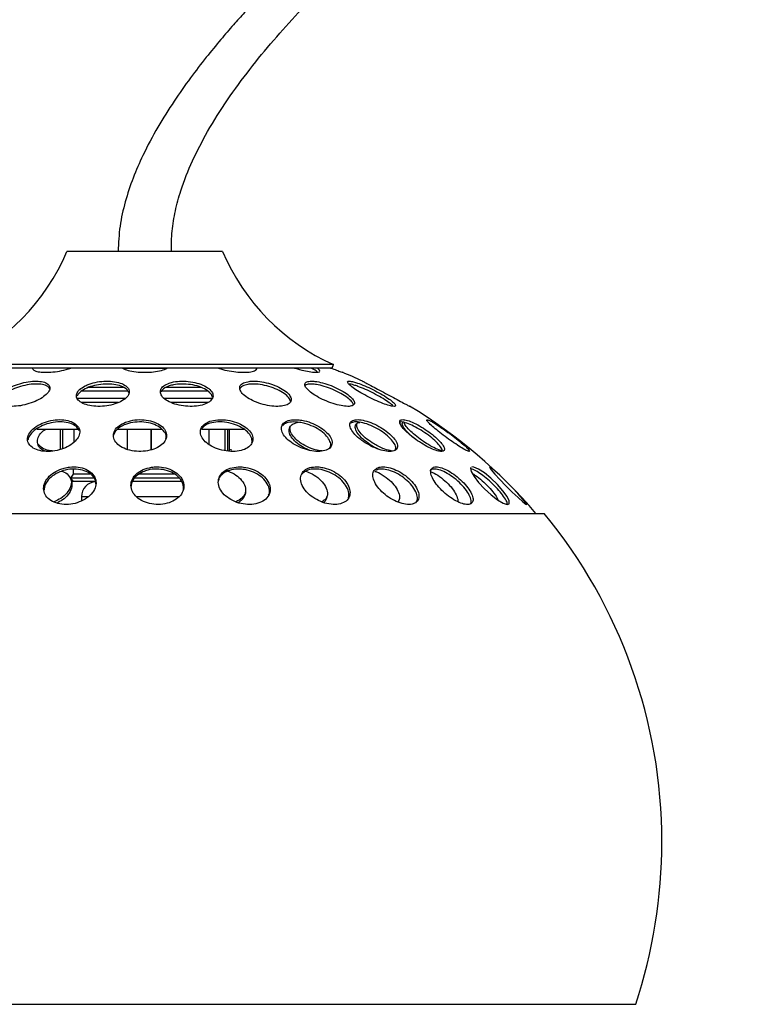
# Model space of a CAD drawing. Header units: millimetres. Extents: x 56.9 to 105.9, y 80 to 171.9.
# Tile 10 of 14: x 60 to 63.9, y 161.5 to 166.7. Entities that reach past the tile are written whole.
import ezdxf

# ---------------------------------------------------------------- set-up
doc = ezdxf.new("R2010")
doc.units = ezdxf.units.MM

msp = doc.modelspace()

# ---------------------------------------------------------------- linework, layer by layer
at = {"color": 7, "linetype": 'Continuous', "lineweight": 25}
for p, q in [((60.37717, 165.50117), (60.29853, 165.50117)), ((61.12236, 165.50117), (60.37717, 165.50117)), ((61.71044, 164.90117), (59.90136, 164.90117)), ((61.70227, 164.88291), (59.90797, 164.88291)), ((60.82489, 164.88117), (60.596, 164.88117)), ((61.70227, 164.88291), (61.71044, 164.90117)), ((60.5026, 164.76117), (60.37572, 164.76117)), ((60.49575, 164.77994), (60.41141, 164.77994)), ((60.59741, 164.77994), (60.49575, 164.77994)), ((60.62076, 164.76117), (60.5026, 164.76117)), ((61.04411, 164.76117), (60.80055, 164.76117)), ((61.00948, 164.77994), (60.82407, 164.77994)), ((60.5026, 164.72117), (60.35064, 164.72117)), ((60.60636, 164.72117), (60.5026, 164.72117)), ((61.0704, 164.72117), (60.81474, 164.72117)), ((60.49575, 164.69994), (60.37476, 164.69994)), ((60.5701, 164.69994), (60.49575, 164.69994)), ((61.04848, 164.69994), (60.85206, 164.69994)), ((60.14044, 164.56226), (60.14044, 164.55868)), ((60.14044, 164.55868), (60.35768, 164.55868)), ((60.26314, 164.55868), (60.26314, 164.45171)), ((60.27641, 164.45636), (60.27641, 164.55868)), ((60.33406, 164.55868), (60.33406, 164.48939)), ((60.56606, 164.55868), (60.80038, 164.55868)), ((60.61685, 164.55868), (60.61685, 164.45228)), ((60.74408, 164.55868), (60.74408, 164.44946)), ((60.74498, 164.44963), (60.74498, 164.55868)), ((61.01088, 164.55868), (61.23986, 164.55868)), ((61.05052, 164.55868), (61.05052, 164.47887)), ((61.13587, 164.44574), (61.13587, 164.55868)), ((61.14913, 164.55868), (61.14913, 164.44382)), ((61.15774, 164.55868), (61.15774, 164.44257)), ((61.17081, 164.44771), (61.15774, 164.4522)), ((60.33044, 164.3465), (60.33044, 164.32117)), ((60.33044, 164.32117), (60.31791, 164.29994)), ((60.31791, 164.29994), (60.33044, 164.28117)), ((60.43859, 164.29994), (60.31791, 164.29994)), ((60.42021, 164.32117), (60.33044, 164.32117)), ((60.89553, 164.29994), (60.65686, 164.29994)), ((60.86884, 164.32117), (60.68104, 164.32117)), ((60.44796, 164.28117), (60.33044, 164.28117)), ((60.9055, 164.28117), (60.64255, 164.28117)), ((60.37544, 164.20117), (60.37544, 164.17858)), ((58.59437, 164.1127), (62.82652, 164.1127)), ((58.11044, 161.5127), (63.31044, 161.5127))]:
    msp.add_line(p, q, dxfattribs=at)
at = {"color": 1, "linetype": 'Continuous', "lineweight": 25}
for p, q in [((60.40935, 164.20117), (60.37544, 164.20117)), ((60.8907, 164.20117), (60.66616, 164.20117))]:
    msp.add_line(p, q, dxfattribs=at)
at = {"color": 7, "linetype": 'Continuous', "lineweight": 25, "flags": 128}
for points in [[(62.43894, 164.35544), (62.43552, 164.35232), (62.43922, 164.33458), (62.4542, 164.30837), (62.4788, 164.27664), (62.5102, 164.24305), (62.54478, 164.21144), (62.57861, 164.18538), (62.60792, 164.16773), (62.6295, 164.16043), (62.64094, 164.16428), (62.6409, 164.17892), (62.62932, 164.20276), (62.60746, 164.23313), (62.57781, 164.26654), (62.5438, 164.29916), (62.50932, 164.3273), (62.47822, 164.34783), (62.45393, 164.35851), (62.44352, 164.35963), (62.44352, 164.35963)], [(62.53722, 164.35813), (62.53621, 164.35714), (62.54526, 164.34416), (62.56442, 164.32164), (62.59156, 164.29209), (62.62357, 164.2589), (62.65679, 164.22588), (62.68742, 164.1968), (62.71204, 164.17487), (62.72797, 164.16251), (62.73344, 164.16107), (62.72781, 164.17073), (62.71164, 164.1905), (62.68669, 164.21818), (62.65581, 164.25062), (62.62255, 164.2841), (62.59072, 164.31478), (62.56388, 164.33924), (62.54501, 164.35479), (62.53826, 164.35917), (62.53826, 164.35917)]]:
    msp.add_lwpolyline(points, dxfattribs=at)
at = {"color": 7, "linetype": 'Continuous', "lineweight": 25}
for centre, radius, start, end in [((59.24126, 165.94923), 1.14829, 294.11626, 337.03291), ((62.17962, 165.94923), 1.14829, 202.96709, 245.88374), ((60.71044, 162.35138), 2.71889, 64.88847, 67.35375), ((60.71044, 162.35138), 2.71889, 40.37642, 58.96143), ((60.45544, 164.20117), 0.08, 93.92105, 180), ((60.71044, 162.37381), 2.73889, 0, 39.41171), ((60.71044, 162.37381), 2.73889, 341.67531, 0)]:
    msp.add_arc(centre, radius, start, end, dxfattribs=at)
for points, knots in [([(76.80083, 171.84649), (76.74498, 171.85224), (76.59963, 171.86719), (76.37199, 171.88614), (76.12556, 171.9039), (75.9015, 171.91709), (75.69974, 171.92673), (75.52018, 171.93349), (75.36274, 171.93803), (75.22734, 171.94089), (75.11849, 171.94247), (75.03365, 171.94329), (74.96946, 171.94366), (74.9164, 171.94381), (74.87462, 171.94383), (74.83982, 171.94378), (74.80609, 171.94367), (74.76496, 171.94346), (74.71321, 171.94308), (74.65087, 171.94243), (74.56693, 171.94126), (74.46244, 171.93929), (74.33953, 171.9362), (74.21139, 171.93214), (74.01409, 171.92455), (73.74138, 171.91078), (73.38721, 171.8866), (73.02519, 171.85503), (72.65767, 171.81605), (72.29254, 171.77054), (71.92468, 171.71775), (71.56142, 171.65884), (71.20443, 171.59442), (70.83091, 171.52032), (70.44189, 171.43562), (70.03846, 171.33943), (69.64562, 171.23782), (69.26755, 171.13261), (68.91028, 171.02648), (68.57606, 170.92131), (68.26435, 170.81809), (67.97253, 170.71692), (67.68066, 170.61146), (67.37693, 170.49709), (67.05008, 170.36849), (66.70859, 170.22801), (66.35476, 170.07572), (65.99568, 169.91395), (65.66357, 169.75744), (65.36282, 169.61005), (65.09151, 169.47255), (64.81712, 169.32881), (64.53263, 169.17457), (64.233, 169.00605), (63.97161, 168.85309), (63.75888, 168.72451), (63.60476, 168.62925), (63.46771, 168.5428), (63.34736, 168.46545), (63.24006, 168.39535), (63.1408, 168.32949), (63.04739, 168.26657), (62.95268, 168.20184), (62.85142, 168.13156), (62.73625, 168.05015), (62.61043, 167.9593), (62.47987, 167.86271), (62.35013, 167.76424), (62.18435, 167.63503), (61.98696, 167.47482), (61.76282, 167.28185), (61.55382, 167.08978), (61.40086, 166.93842), (61.29774, 166.83027), (61.23842, 166.76614), (61.17685, 166.69739), (61.10911, 166.61882), (61.03267, 166.52562), (60.94948, 166.41733), (60.86303, 166.29462), (60.77751, 166.15838), (60.70479, 166.02239), (60.64708, 165.89014), (60.60536, 165.7651), (60.57553, 165.63498), (60.57146, 165.5458), (60.56942, 165.50117)], [0, 0, 0, 0, 0.0093868, 0.0244281, 0.0382009, 0.0507148, 0.0619783, 0.0719986, 0.0807824, 0.0883353, 0.0946619, 0.0990002, 0.1025337, 0.1054041, 0.1078792, 0.1095257, 0.1112276, 0.1135222, 0.1164088, 0.1198867, 0.1239546, 0.1304554, 0.1373741, 0.1445245, 0.151906, 0.1704055, 0.1901977, 0.2112697, 0.2311538, 0.2519564, 0.2727275, 0.293193, 0.3133543, 0.3332122, 0.3566422, 0.3796373, 0.4021957, 0.4240682, 0.4447846, 0.464004, 0.4821172, 0.4991353, 0.5150784, 0.5333891, 0.5527074, 0.5729956, 0.5942096, 0.616079, 0.6376998, 0.6544392, 0.6709508, 0.6874742, 0.7050646, 0.7237725, 0.7435038, 0.7543455, 0.7641637, 0.7729146, 0.7806263, 0.7873468, 0.7936675, 0.7999022, 0.8055599, 0.8122059, 0.8198046, 0.828313, 0.8372143, 0.8459426, 0.8544927, 0.8709489, 0.8866554, 0.9017004, 0.9160883, 0.9207283, 0.9252865, 0.9298515, 0.9352411, 0.9415702, 0.9487168, 0.9565361, 0.9648629, 0.9735195, 0.9801234, 0.9867514, 0.9933699, 1, 1, 1, 1]), ([(60.85146, 165.50117), (60.85181, 165.53696), (60.85252, 165.60912), (60.87116, 165.71682), (60.90539, 165.84228), (60.96185, 165.98371), (61.04559, 166.14443), (61.14794, 166.30601), (61.26588, 166.46662), (61.39158, 166.6196), (61.52192, 166.76481), (61.65583, 166.90361), (61.81936, 167.06301), (62.0141, 167.24017), (62.23911, 167.43117), (62.4385, 167.59073), (62.6095, 167.72193), (62.75024, 167.82669), (62.88353, 167.92321), (63.00492, 168.00903), (63.1107, 168.08231), (63.19977, 168.14297), (63.28477, 168.20009), (63.37485, 168.2598), (63.47998, 168.32839), (63.59802, 168.40407), (63.73107, 168.48778), (63.8809, 168.58009), (64.04821, 168.68085), (64.23369, 168.78983), (64.4302, 168.90225), (64.63691, 169.01735), (64.84847, 169.13196), (65.06511, 169.24605), (65.28015, 169.35619), (65.49112, 169.46132), (65.69763, 169.56152), (65.93519, 169.67379), (66.20097, 169.79536), (66.49198, 169.92337), (66.76886, 170.04067), (67.03461, 170.14923), (67.29311, 170.25111), (67.54791, 170.34796), (67.79933, 170.44008), (68.06067, 170.53235), (68.33217, 170.62436), (68.61403, 170.71566), (68.89673, 170.80307), (69.18735, 170.88864), (69.49316, 170.97395), (69.81644, 171.05885), (70.19233, 171.15108), (70.61224, 171.24537), (71.06894, 171.33699), (71.52272, 171.41736), (71.95559, 171.48385), (72.37182, 171.53857), (72.77382, 171.5831), (73.10055, 171.61231), (73.35059, 171.63084), (73.52036, 171.64191), (73.69286, 171.65158), (73.86809, 171.65979), (74.04383, 171.66638), (74.20339, 171.67087), (74.33864, 171.67359), (74.44366, 171.67506), (74.52698, 171.6758), (74.58569, 171.6761), (74.62704, 171.67621), (74.65853, 171.67624), (74.69397, 171.67621), (74.73927, 171.67608), (74.80013, 171.67575), (74.87884, 171.67502), (74.97545, 171.67367), (75.09, 171.67143), (75.22255, 171.66795), (75.37316, 171.66285), (75.54189, 171.6557), (75.72882, 171.64598), (75.93401, 171.63312), (76.15754, 171.61657), (76.39946, 171.59538), (76.60628, 171.57511), (76.73232, 171.5603), (76.77169, 171.55567)], [0, 0, 0, 0, 0.0054072, 0.0108987, 0.0165246, 0.0252469, 0.0342882, 0.0446956, 0.0552625, 0.065834, 0.0762583, 0.0865436, 0.0968973, 0.1131757, 0.1292746, 0.1450036, 0.1549412, 0.1646134, 0.1738183, 0.1820094, 0.1890966, 0.1950337, 0.1997905, 0.2060082, 0.2128925, 0.220549, 0.2292173, 0.2389356, 0.2497334, 0.2616406, 0.274688, 0.2874006, 0.30105, 0.3148108, 0.3282758, 0.3414256, 0.354243, 0.3667121, 0.3854639, 0.4032813, 0.4201214, 0.436041, 0.4516184, 0.4669481, 0.4820181, 0.4968185, 0.5137686, 0.5304824, 0.5469534, 0.5638819, 0.5818314, 0.6008111, 0.6206305, 0.6476002, 0.6740094, 0.6999389, 0.7261374, 0.7487046, 0.7715908, 0.7952049, 0.8047473, 0.8144403, 0.8242847, 0.8342812, 0.8444306, 0.8543534, 0.8615752, 0.8675631, 0.8723132, 0.8758223, 0.8776005, 0.879382, 0.8812067, 0.8836585, 0.8871256, 0.8916099, 0.8971138, 0.9036403, 0.911193, 0.9197761, 0.9293945, 0.9400537, 0.9517598, 0.9645197, 0.9783413, 0.9932331, 1, 1, 1, 1]), ([(60.11656, 164.88331), (60.1164, 164.8814), (60.11583, 164.87476), (60.13122, 164.86662), (60.16053, 164.86047), (60.20124, 164.85976), (60.24717, 164.86451), (60.28912, 164.87257), (60.31114, 164.88001), (60.31972, 164.88291)], [0, 0, 0, 0, 0.0667331, 0.2323474, 0.3979203, 0.5634549, 0.7289712, 0.8944971, 1, 1, 1, 1]), ([(60.59333, 164.88291), (60.59718, 164.88058), (60.60873, 164.87361), (60.64166, 164.86554), (60.68626, 164.86008), (60.73446, 164.86007), (60.77908, 164.86551), (60.81206, 164.87358), (60.82366, 164.88056), (60.82756, 164.88291)], [0, 0, 0, 0, 0.0835383, 0.250048, 0.4165154, 0.5829462, 0.7493619, 0.915791, 1, 1, 1, 1]), ([(61.10103, 164.88291), (61.10495, 164.88143), (61.12153, 164.87519), (61.15818, 164.86722), (61.2047, 164.86071), (61.24784, 164.85965), (61.28134, 164.86403), (61.30211, 164.87218), (61.30393, 164.87999), (61.3047, 164.8833)], [0, 0, 0, 0, 0.05126436, 0.21671906, 0.38213289, 0.54750769, 0.71286247, 0.87822501, 1, 1, 1, 1]), ([(61.50382, 164.88291), (61.50525, 164.88244), (61.52154, 164.87709), (61.5532, 164.86936), (61.59239, 164.86169), (61.62177, 164.85942), (61.6375, 164.86257), (61.63921, 164.87044), (61.62807, 164.87883), (61.62264, 164.88291)], [0, 0, 0, 0, 0.0160048, 0.181455, 0.3468666, 0.512237, 0.677582, 0.8429283, 1, 1, 1, 1]), ([(61.62542, 164.86153), (61.62324, 164.8637), (61.61723, 164.86969), (61.60091, 164.87777), (61.59052, 164.88291)], [0, 0, 0, 0, 0.3628964, 1, 1, 1, 1]), ([(61.69465, 164.88305), (61.70574, 164.87908), (61.72902, 164.87074), (61.75009, 164.86319), (61.75997, 164.85965), (61.75758, 164.86051), (61.75731, 164.8606)], [0, 0, 0, 0, 0.2995714, 0.6293831, 0.9591107, 1, 1, 1, 1]), ([(59.93687, 164.72697), (59.93571, 164.71997), (59.93337, 164.70599), (59.94971, 164.69022), (59.97878, 164.68082), (60.01828, 164.67897), (60.06326, 164.68465), (60.10905, 164.69715), (60.15086, 164.71518), (60.18412, 164.7369), (60.20483, 164.75994), (60.21024, 164.78159), (60.19956, 164.79922), (60.17421, 164.81073), (60.13747, 164.81495), (60.09368, 164.8116), (60.04761, 164.80117), (60.00399, 164.78474), (59.96778, 164.76402), (59.94522, 164.74379), (59.93922, 164.7317), (59.93687, 164.72697)], [0, 0, 0, 0, 0.0541882, 0.1083975, 0.1620609, 0.2150067, 0.2675719, 0.3202522, 0.3734841, 0.4274674, 0.4820789, 0.5369155, 0.5914671, 0.6453531, 0.6984986, 0.7511538, 0.8037679, 0.8567965, 0.9105239, 0.9649468, 1, 1, 1, 1]), ([(60.39414, 164.78854), (60.38351, 164.78213), (60.36226, 164.76932), (60.34785, 164.74628), (60.34876, 164.72358), (60.36606, 164.70341), (60.39741, 164.68833), (60.43892, 164.68005), (60.48558, 164.67936), (60.53224, 164.68613), (60.57405, 164.69956), (60.60662, 164.71829), (60.62622, 164.74038), (60.63025, 164.76338), (60.61792, 164.78458), (60.59061, 164.8014), (60.55178, 164.81186), (60.50613, 164.81494), (60.45904, 164.81042), (60.42059, 164.80066), (60.4014, 164.79187), (60.39414, 164.78854)], [0, 0, 0, 0, 0.0544303, 0.1088445, 0.1636099, 0.2183898, 0.2726925, 0.3262395, 0.3791008, 0.4316517, 0.4843928, 0.5377345, 0.5918302, 0.6465081, 0.701335, 0.7558052, 0.8095763, 0.8626257, 0.9152446, 0.9678958, 1, 1, 1, 1]), ([(60.84005, 164.80329), (60.82928, 164.79862), (60.80773, 164.78929), (60.79239, 164.76884), (60.79206, 164.74628), (60.80803, 164.7235), (60.8384, 164.70336), (60.87957, 164.6883), (60.92645, 164.68004), (60.97356, 164.67937), (61.01581, 164.68616), (61.04888, 164.69961), (61.06924, 164.71834), (61.07443, 164.74044), (61.06345, 164.76344), (61.03725, 164.78464), (60.99896, 164.80143), (60.95324, 164.81189), (60.90575, 164.81487), (60.86688, 164.81119), (60.84739, 164.80545), (60.84005, 164.80329)], [0, 0, 0, 0, 0.0537711, 0.10752, 0.1618045, 0.2165711, 0.2713503, 0.3256511, 0.379196, 0.4320559, 0.4846067, 0.537349, 0.5906926, 0.6447902, 0.6994692, 0.7542958, 0.8087645, 0.8625336, 0.9155813, 0.9681995, 1, 1, 1, 1]), ([(61.26364, 164.81232), (61.25274, 164.8101), (61.23093, 164.80565), (61.21401, 164.79053), (61.21141, 164.77106), (61.22453, 164.74855), (61.25202, 164.72569), (61.29092, 164.70517), (61.33654, 164.68951), (61.38331, 164.68053), (61.42586, 164.67909), (61.45968, 164.68516), (61.48138, 164.698), (61.48864, 164.71629), (61.48038, 164.73816), (61.45713, 164.76119), (61.42134, 164.78268), (61.3772, 164.80004), (61.33031, 164.81109), (61.29116, 164.81468), (61.27119, 164.81297), (61.26364, 164.81232)], [0, 0, 0, 0, 0.0530348, 0.1060517, 0.1595387, 0.2137581, 0.2684951, 0.3232963, 0.3776619, 0.4312845, 0.4841992, 0.5367583, 0.5894598, 0.6427314, 0.6967561, 0.7513932, 0.8062282, 0.8607517, 0.9145968, 0.9677073, 1, 1, 1, 1]), ([(61.60003, 164.81355), (61.59029, 164.81334), (61.57081, 164.81291), (61.55735, 164.80306), (61.55772, 164.78755), (61.57294, 164.76729), (61.60141, 164.74456), (61.64025, 164.7219), (61.68492, 164.70206), (61.73, 164.68745), (61.77014, 164.67973), (61.8009, 164.67962), (61.81922, 164.68693), (61.82332, 164.70082), (61.81267, 164.71988), (61.7881, 164.74213), (61.75207, 164.76509), (61.70861, 164.78606), (61.66317, 164.80236), (61.62573, 164.81136), (61.60713, 164.81294), (61.60003, 164.81355)], [0, 0, 0, 0, 0.0526836, 0.1053584, 0.1583012, 0.211917, 0.2662491, 0.3210335, 0.3757923, 0.4300426, 0.4835298, 0.5363508, 0.5888978, 0.6416718, 0.6950687, 0.749218, 0.803924, 0.8587402, 0.9131651, 0.9668771, 1, 1, 1, 1]), ([(61.81638, 164.80994), (61.80806, 164.81172), (61.79143, 164.81526), (61.78249, 164.81124), (61.78698, 164.80065), (61.80541, 164.784), (61.83573, 164.76313), (61.87494, 164.7402), (61.91864, 164.71787), (61.96161, 164.69884), (61.99865, 164.68543), (62.02549, 164.67912), (62.0394, 164.68044), (62.0392, 164.68908), (62.025, 164.70407), (61.99814, 164.72389), (61.9613, 164.74647), (61.91841, 164.76929), (61.87475, 164.78948), (61.83959, 164.80323), (61.82284, 164.80807), (61.81638, 164.80994)], [0, 0, 0, 0, 0.0526186, 0.1052398, 0.1578622, 0.2109144, 0.264671, 0.3191166, 0.3739358, 0.4286314, 0.4827471, 0.5360902, 0.5888229, 0.6413744, 0.6942415, 0.7477796, 0.8020577, 0.8568232, 0.9116012, 0.9659073, 1, 1, 1, 1]), ([(61.86425, 164.81326), (61.86491, 164.81291), (61.86634, 164.81215), (61.88503, 164.8022), (61.91472, 164.7864), (61.9532, 164.7659), (61.99595, 164.7431), (62.03815, 164.72056), (62.07495, 164.70089), (62.10086, 164.68702), (62.1139, 164.68004), (62.11266, 164.6807), (62.11228, 164.68091)], [0, 0, 0, 0, 0.0903718, 0.1955976, 0.3015831, 0.4089377, 0.5177095, 0.6273352, 0.7368439, 0.8452856, 0.9521914, 1, 1, 1, 1]), ([(60.20606, 164.7728), (60.20565, 164.77468), (60.20383, 164.78292), (60.18507, 164.79249), (60.15224, 164.79925), (60.10986, 164.79809), (60.064, 164.78971), (60.01932, 164.77492), (59.98479, 164.75777), (59.96913, 164.74591), (59.96309, 164.74133)], [0, 0, 0, 0, 0.0432367, 0.1899951, 0.3346822, 0.4777376, 0.6202814, 0.7636146, 0.9087021, 1, 1, 1, 1]), ([(60.62557, 164.75159), (60.62389, 164.75655), (60.61976, 164.76878), (60.59536, 164.78418), (60.55822, 164.79564), (60.51306, 164.79967), (60.46581, 164.79615), (60.42123, 164.78554), (60.38427, 164.76897), (60.36122, 164.75073), (60.35481, 164.73858), (60.35233, 164.73386)], [0, 0, 0, 0, 0.0838607, 0.2064609, 0.3275343, 0.4469288, 0.5652286, 0.6834604, 0.8026553, 0.9234466, 1, 1, 1, 1]), ([(60.84022, 164.78834), (60.82911, 164.78376), (60.80725, 164.77475), (60.79891, 164.76116), (60.79481, 164.75448)], [0, 0, 0, 0, 0.5084058, 1, 1, 1, 1]), ([(61.06932, 164.72788), (61.06726, 164.73434), (61.06275, 164.74847), (61.03707, 164.76871), (60.99942, 164.7857), (60.95374, 164.7964), (60.90626, 164.79961), (60.86725, 164.79611), (60.84761, 164.79046), (60.84022, 164.78834)], [0, 0, 0, 0, 0.133167, 0.2913268, 0.4484817, 0.6036122, 0.7566246, 0.9083491, 1, 1, 1, 1]), ([(61.25694, 164.79644), (61.24624, 164.79399), (61.22526, 164.78918), (61.21729, 164.77834), (61.21338, 164.77302)], [0, 0, 0, 0, 0.5099516, 1, 1, 1, 1]), ([(61.48201, 164.70661), (61.47997, 164.71285), (61.47557, 164.72636), (61.45057, 164.74859), (61.41384, 164.7697), (61.36896, 164.78645), (61.32213, 164.79667), (61.28357, 164.79945), (61.26424, 164.79727), (61.25694, 164.79644)], [0, 0, 0, 0, 0.1342301, 0.2905438, 0.4472521, 0.6028954, 0.7565031, 0.9080344, 1, 1, 1, 1]), ([(61.59744, 164.7982), (61.58719, 164.79826), (61.56956, 164.79836), (61.56286, 164.79236), (61.56006, 164.78985)], [0, 0, 0, 0, 0.5810403, 1, 1, 1, 1]), ([(61.81516, 164.68896), (61.81323, 164.69378), (61.80886, 164.70464), (61.78515, 164.72583), (61.74988, 164.74875), (61.70653, 164.76994), (61.6611, 164.7865), (61.62345, 164.79577), (61.60462, 164.79753), (61.59744, 164.7982)], [0, 0, 0, 0, 0.1238609, 0.2793252, 0.4364487, 0.5939533, 0.7503737, 0.9047425, 1, 1, 1, 1]), ([(61.81729, 164.79307), (61.80726, 164.79588), (61.79591, 164.79905), (61.79165, 164.79809), (61.79116, 164.79798)], [0, 0, 0, 0, 0.8844543, 1, 1, 1, 1]), ([(62.02606, 164.68094), (62.02487, 164.68253), (62.02039, 164.68849), (61.9989, 164.70448), (61.96447, 164.72644), (61.9222, 164.74957), (61.87835, 164.77049), (61.84207, 164.78529), (61.8242, 164.7909), (61.81729, 164.79307)], [0, 0, 0, 0, 0.0597659, 0.2238898, 0.3903554, 0.5585614, 0.7271219, 0.8944749, 1, 1, 1, 1]), ([(60.13466, 164.57274), (60.12425, 164.56444), (60.10344, 164.54785), (60.08886, 164.51908), (60.08895, 164.49135), (60.10483, 164.4672), (60.13471, 164.44952), (60.17538, 164.44046), (60.22204, 164.44115), (60.26917, 164.45145), (60.31134, 164.47003), (60.34396, 164.49469), (60.36363, 164.5227), (60.36825, 164.55106), (60.35719, 164.57668), (60.33141, 164.59664), (60.29367, 164.60854), (60.24826, 164.61092), (60.20081, 164.60343), (60.16166, 164.58942), (60.14211, 164.57734), (60.13466, 164.57274)], [0, 0, 0, 0, 0.0531334, 0.1062564, 0.1596641, 0.2135776, 0.2679003, 0.3223544, 0.3766013, 0.4303966, 0.4836995, 0.5366846, 0.5896577, 0.6429251, 0.6966698, 0.7508744, 0.8053208, 0.8596763, 0.9136416, 0.9670928, 1, 1, 1, 1]), ([(60.60891, 164.59609), (60.59654, 164.59023), (60.57179, 164.57851), (60.54944, 164.55295), (60.5415, 164.52491), (60.54961, 164.49672), (60.57288, 164.47162), (60.609, 164.45244), (60.65397, 164.44152), (60.70252, 164.44022), (60.74891, 164.44865), (60.78779, 164.46573), (60.81496, 164.48937), (60.82763, 164.51695), (60.82451, 164.54548), (60.80579, 164.5719), (60.77333, 164.5932), (60.73058, 164.6069), (60.68265, 164.61115), (60.64038, 164.60662), (60.61766, 164.59902), (60.60891, 164.59609)], [0, 0, 0, 0, 0.0529489, 0.1058985, 0.1588783, 0.2121926, 0.2660048, 0.3202627, 0.3747174, 0.4290303, 0.4829266, 0.5363202, 0.5893467, 0.6422953, 0.695483, 0.7491258, 0.8032493, 0.8576717, 0.9120725, 0.9661329, 1, 1, 1, 1]), ([(61.10756, 164.60953), (61.09293, 164.60823), (61.06367, 164.60563), (61.0298, 164.59022), (61.00853, 164.56827), (61.00246, 164.54147), (61.01207, 164.51294), (61.03643, 164.48568), (61.07306, 164.46273), (61.118, 164.44676), (61.16607, 164.43977), (61.21159, 164.4426), (61.24924, 164.45484), (61.27484, 164.47495), (61.28578, 164.50059), (61.28104, 164.52894), (61.2611, 164.55695), (61.22793, 164.58161), (61.18514, 164.59988), (61.14293, 164.609), (61.11748, 164.60938), (61.10756, 164.60953)], [0, 0, 0, 0, 0.0533881, 0.1067898, 0.1598831, 0.2128058, 0.2658934, 0.3194075, 0.3734248, 0.4278033, 0.4822396, 0.5364027, 0.5900859, 0.643298, 0.6962517, 0.7492646, 0.8026255, 0.8564783, 0.9107591, 0.9652148, 1, 1, 1, 1]), ([(61.52731, 164.60858), (61.51343, 164.60913), (61.48568, 164.61024), (61.45452, 164.59983), (61.43594, 164.58174), (61.43231, 164.55728), (61.44374, 164.52941), (61.469, 164.50104), (61.5055, 164.47525), (61.54932, 164.45496), (61.59553, 164.44262), (61.63867, 164.43976), (61.67365, 164.44671), (61.69651, 164.46254), (61.7049, 164.48531), (61.69811, 164.51246), (61.67697, 164.54104), (61.64361, 164.56802), (61.60166, 164.59021), (61.56094, 164.6038), (61.53675, 164.60724), (61.52731, 164.60858)], [0, 0, 0, 0, 0.0536737, 0.1073626, 0.1606853, 0.2136665, 0.2666193, 0.319865, 0.3735962, 0.4277959, 0.4822413, 0.536598, 0.5905712, 0.6440401, 0.6971076, 0.7500463, 0.8031779, 0.8567415, 0.9107962, 0.9651903, 1, 1, 1, 1]), ([(61.87724, 164.48758), (61.89114, 164.47947), (61.91893, 164.46326), (61.96246, 164.44723), (62.0011, 164.43983), (62.03084, 164.44234), (62.04814, 164.45428), (62.05126, 164.47416), (62.0401, 164.49965), (62.016, 164.52795), (61.98151, 164.55604), (61.94029, 164.58083), (61.89685, 164.59948), (61.85621, 164.60971), (61.82323, 164.61026), (61.80175, 164.60112), (61.79412, 164.58348), (61.8009, 164.55945), (61.82125, 164.5318), (61.84864, 164.50684), (61.86931, 164.49292), (61.87724, 164.48758)], [0, 0, 0, 0, 0.0544038, 0.1088041, 0.163245, 0.2174228, 0.2711244, 0.3243509, 0.3773093, 0.4303156, 0.483662, 0.5374986, 0.5917689, 0.6462249, 0.700528, 0.754402, 0.8077645, 0.860764, 0.9137069, 0.9669195, 1, 1, 1, 1]), ([(62.14545, 164.50502), (62.15873, 164.49599), (62.1853, 164.47794), (62.22544, 164.45695), (62.2601, 164.44356), (62.2856, 164.43959), (62.29886, 164.44544), (62.29851, 164.46034), (62.28482, 164.48245), (62.25949, 164.50924), (62.2253, 164.53782), (62.18588, 164.56511), (62.1455, 164.58808), (62.10874, 164.60404), (62.07997, 164.61102), (62.06262, 164.60817), (62.05866, 164.59591), (62.06831, 164.57578), (62.0903, 164.55021), (62.11787, 164.52547), (62.13784, 164.51066), (62.14545, 164.50502)], [0, 0, 0, 0, 0.0542449, 0.1084801, 0.1629143, 0.2172991, 0.2713271, 0.3248532, 0.3779559, 0.4308936, 0.4839894, 0.5374978, 0.5915014, 0.6458713, 0.7003132, 0.7544919, 0.8081869, 0.8613972, 0.9143385, 0.9673411, 1, 1, 1, 1]), ([(62.22247, 164.6032), (62.21639, 164.60597), (62.20424, 164.6115), (62.20162, 164.60766), (62.21134, 164.59512), (62.23307, 164.57465), (62.26396, 164.54885), (62.30067, 164.52049), (62.33927, 164.4926), (62.37556, 164.46822), (62.40538, 164.45018), (62.42517, 164.44068), (62.43251, 164.44089), (62.42661, 164.45076), (62.40837, 164.46899), (62.38001, 164.49343), (62.34474, 164.52134), (62.30629, 164.54977), (62.26898, 164.57548), (62.24023, 164.59365), (62.22745, 164.60052), (62.22247, 164.6032)], [0, 0, 0, 0, 0.0540163, 0.1080467, 0.1617148, 0.2149048, 0.2678404, 0.3208537, 0.3742387, 0.4281283, 0.4824363, 0.5368913, 0.5911544, 0.6449734, 0.6982967, 0.75129, 0.8042558, 0.8575033, 0.9112235, 0.9654093, 1, 1, 1, 1]), ([(60.3627, 164.55048), (60.35961, 164.557), (60.35251, 164.57195), (60.32425, 164.58835), (60.28452, 164.59806), (60.23797, 164.5979), (60.19074, 164.58814), (60.14806, 164.56999), (60.11492, 164.54568), (60.09645, 164.52139), (60.09289, 164.50642), (60.09154, 164.50073)], [0, 0, 0, 0, 0.0930943, 0.2135961, 0.3344681, 0.4549478, 0.5744358, 0.6927812, 0.8103488, 0.92784, 1, 1, 1, 1]), ([(60.1859, 164.44222), (60.18098, 164.44396), (60.16408, 164.44992), (60.14744, 164.4683), (60.13906, 164.4944), (60.1477, 164.52275), (60.16428, 164.5454), (60.18096, 164.55576), (60.18566, 164.55868)], [0, 0, 0, 0, 0.0854838, 0.2935323, 0.500802, 0.7085692, 0.9178924, 1, 1, 1, 1]), ([(60.58974, 164.576), (60.57882, 164.56907), (60.55722, 164.55536), (60.5491, 164.53723), (60.54509, 164.52827)], [0, 0, 0, 0, 0.5053975, 1, 1, 1, 1]), ([(60.82191, 164.50736), (60.82285, 164.51103), (60.8262, 164.52403), (60.8154, 164.54647), (60.79066, 164.57077), (60.75262, 164.58874), (60.70672, 164.59815), (60.65824, 164.59774), (60.61785, 164.58925), (60.59753, 164.57967), (60.58974, 164.576)], [0, 0, 0, 0, 0.0554435, 0.1964385, 0.3387533, 0.4821876, 0.626044, 0.7694145, 0.9115945, 1, 1, 1, 1]), ([(61.27823, 164.48945), (61.27853, 164.49378), (61.27948, 164.50726), (61.26827, 164.5312), (61.24152, 164.55794), (61.20285, 164.57978), (61.15692, 164.5941), (61.10879, 164.59923), (61.0646, 164.5944), (61.0285, 164.58098), (61.01549, 164.5663), (61.00915, 164.55914)], [0, 0, 0, 0, 0.0558983, 0.1741434, 0.2923554, 0.4113633, 0.5310854, 0.6508218, 0.7698489, 0.8877571, 1, 1, 1, 1]), ([(61.52976, 164.59536), (61.51556, 164.59655), (61.48715, 164.59893), (61.45606, 164.5923), (61.44557, 164.58261), (61.44148, 164.57883)], [0, 0, 0, 0, 0.3787102, 0.7575292, 1, 1, 1, 1]), ([(61.5884, 164.44496), (61.574, 164.45116), (61.54521, 164.46356), (61.50938, 164.48973), (61.4842, 164.51797), (61.47254, 164.54598), (61.47608, 164.57023), (61.49327, 164.58857), (61.51464, 164.59345), (61.52498, 164.59582)], [0, 0, 0, 0, 0.1425773, 0.2851525, 0.4278958, 0.5716087, 0.7166653, 0.8628722, 1, 1, 1, 1]), ([(61.51832, 164.49964), (61.50884, 164.50891), (61.4899, 164.52745), (61.47713, 164.55541), (61.48039, 164.57037), (61.48195, 164.57755)], [0, 0, 0, 0, 0.34225931, 0.68442633, 1, 1, 1, 1]), ([(61.68839, 164.45709), (61.69095, 164.46086), (61.69807, 164.47132), (61.69336, 164.49463), (61.67573, 164.52289), (61.64461, 164.55053), (61.6042, 164.57393), (61.5639, 164.58905), (61.53934, 164.59359), (61.52976, 164.59536)], [0, 0, 0, 0, 0.0896454, 0.2489183, 0.4085741, 0.5694258, 0.7317886, 0.895336, 1, 1, 1, 1]), ([(62.03738, 164.44984), (62.0387, 164.45265), (62.04267, 164.46113), (62.03395, 164.48246), (62.01289, 164.51011), (61.98009, 164.53855), (61.93995, 164.5642), (61.89646, 164.58434), (61.85506, 164.59623), (61.82029, 164.59933), (61.80664, 164.59355), (61.80017, 164.5908)], [0, 0, 0, 0, 0.0583122, 0.1756944, 0.2930338, 0.4110203, 0.5300719, 0.6501607, 0.7708064, 0.8912651, 1, 1, 1, 1]), ([(61.86425, 164.50825), (61.85496, 164.51778), (61.8364, 164.53684), (61.82375, 164.56305), (61.82541, 164.58294), (61.83517, 164.59413), (61.84736, 164.59502), (61.85002, 164.59522)], [0, 0, 0, 0, 0.2326048, 0.4651463, 0.6991902, 0.9343911, 1, 1, 1, 1]), ([(61.91488, 164.48686), (61.90219, 164.49569), (61.87679, 164.51334), (61.84923, 164.54211), (61.83268, 164.56816), (61.83298, 164.58089), (61.83312, 164.58683)], [0, 0, 0, 0, 0.2575676, 0.5150751, 0.7741513, 1, 1, 1, 1]), ([(62.2861, 164.44233), (62.2863, 164.44485), (62.28688, 164.45193), (62.2732, 164.47187), (62.24793, 164.49848), (62.21328, 164.52713), (62.17379, 164.55423), (62.1333, 164.57703), (62.09725, 164.59224), (62.0716, 164.59898), (62.06399, 164.59652), (62.0613, 164.59565)], [0, 0, 0, 0, 0.0673808, 0.1895386, 0.3113438, 0.4335477, 0.5567297, 0.6810619, 0.8062248, 0.9315218, 1, 1, 1, 1]), ([(62.13578, 164.51336), (62.13239, 164.51599), (62.11686, 164.52802), (62.09578, 164.54931), (62.0779, 164.57265), (62.0718, 164.58775), (62.07644, 164.59108), (62.07778, 164.59204)], [0, 0, 0, 0, 0.0754285, 0.3446559, 0.615741, 0.8888585, 1, 1, 1, 1]), ([(62.16981, 164.50556), (62.15742, 164.51501), (62.13264, 164.5339), (62.10466, 164.56151), (62.08773, 164.58275), (62.08626, 164.5909), (62.08571, 164.5939)], [0, 0, 0, 0, 0.2783544, 0.5566318, 0.8368066, 1, 1, 1, 1]), ([(61.64932, 164.44377), (61.64102, 164.44465), (61.61862, 164.44702), (61.57937, 164.46112), (61.54301, 164.48015), (61.52511, 164.49428), (61.51832, 164.49964)], [0, 0, 0, 0, 0.1844279, 0.4981901, 0.8094973, 1, 1, 1, 1]), ([(61.94642, 164.4544), (61.93847, 164.45808), (61.91665, 164.46817), (61.88787, 164.48774), (61.87075, 164.50261), (61.86425, 164.50825)], [0, 0, 0, 0, 0.2624331, 0.7200682, 1, 1, 1, 1]), ([(62.28596, 164.44457), (62.28016, 164.44599), (62.26555, 164.44956), (62.23261, 164.46544), (62.19819, 164.4856), (62.17762, 164.50007), (62.16981, 164.50556)], [0, 0, 0, 0, 0.2018394, 0.5087868, 0.8135899, 1, 1, 1, 1]), ([(60.22515, 164.4434), (60.21769, 164.44393), (60.19555, 164.44554), (60.16618, 164.45763), (60.15294, 164.47204), (60.14649, 164.47906)], [0, 0, 0, 0, 0.2063474, 0.6130665, 1, 1, 1, 1]), ([(62.02011, 164.4432), (62.00748, 164.44613), (61.98224, 164.45197), (61.94466, 164.46887), (61.92309, 164.48191), (61.91488, 164.48686)], [0, 0, 0, 0, 0.3826761, 0.7652069, 1, 1, 1, 1]), ([(60.283, 164.35296), (60.26807, 164.34785), (60.2382, 164.33762), (60.20288, 164.31066), (60.17984, 164.2787), (60.17204, 164.24444), (60.18023, 164.21204), (60.20343, 164.1851), (60.23893, 164.16663), (60.28278, 164.15863), (60.3301, 164.162), (60.37564, 164.1764), (60.41426, 164.20028), (60.44151, 164.23095), (60.45424, 164.26493), (60.45101, 164.29831), (60.43229, 164.32729), (60.40023, 164.34871), (60.35856, 164.36001), (60.31748, 164.36059), (60.29258, 164.35508), (60.283, 164.35296)], [0, 0, 0, 0, 0.0539282, 0.1078551, 0.1617958, 0.2156492, 0.2693423, 0.3228732, 0.3763118, 0.4297683, 0.4833446, 0.53709, 0.5909795, 0.6449251, 0.6988139, 0.7525584, 0.8061351, 0.8595939, 0.9130351, 0.9665662, 1, 1, 1, 1]), ([(60.45121, 164.27024), (60.45104, 164.27555), (60.45053, 164.29191), (60.43292, 164.3155), (60.4015, 164.33694), (60.35952, 164.3483), (60.31287, 164.34835), (60.27168, 164.33892), (60.24944, 164.32791), (60.24086, 164.32367)], [0, 0, 0, 0, 0.0786965, 0.2424634, 0.4058668, 0.5692178, 0.7328482, 0.8969699, 1, 1, 1, 1]), ([(60.74627, 164.35772), (60.73121, 164.35437), (60.70107, 164.34768), (60.66547, 164.32475), (60.64228, 164.29527), (60.63447, 164.26156), (60.64284, 164.22778), (60.66638, 164.19768), (60.70235, 164.17466), (60.74669, 164.16124), (60.79447, 164.15889), (60.84039, 164.16789), (60.8793, 164.1873), (60.90674, 164.21497), (60.91952, 164.24777), (60.91618, 164.28194), (60.89715, 164.31356), (60.86466, 164.33914), (60.82249, 164.35564), (60.78101, 164.36122), (60.75591, 164.35869), (60.74627, 164.35772)], [0, 0, 0, 0, 0.053892, 0.1077812, 0.1617243, 0.2156339, 0.2694123, 0.3230197, 0.3764922, 0.4299253, 0.4834315, 0.5370907, 0.5909159, 0.6448472, 0.6987781, 0.7526024, 0.8062612, 0.8597687, 0.9132046, 0.9666788, 1, 1, 1, 1]), ([(60.91549, 164.23831), (60.91537, 164.24914), (60.91513, 164.27123), (60.89503, 164.3024), (60.86256, 164.32774), (60.82007, 164.34418), (60.77288, 164.3497), (60.7314, 164.34501), (60.70909, 164.33653), (60.70049, 164.33326)], [0, 0, 0, 0, 0.146244, 0.2983065, 0.4499384, 0.6013718, 0.7529223, 0.9048543, 1, 1, 1, 1]), ([(61.20522, 164.35966), (61.19051, 164.35809), (61.16109, 164.35493), (61.12659, 164.33644), (61.10433, 164.3101), (61.0972, 164.27784), (61.10594, 164.24363), (61.12954, 164.21131), (61.16522, 164.18455), (61.20894, 164.16631), (61.25581, 164.15858), (61.30065, 164.16222), (61.33844, 164.17687), (61.36488, 164.20095), (61.3769, 164.23175), (61.37308, 164.26576), (61.3539, 164.29906), (61.32158, 164.32794), (61.27994, 164.34898), (61.23918, 164.35916), (61.21463, 164.35952), (61.20522, 164.35966)], [0, 0, 0, 0, 0.0538364, 0.1076689, 0.1615876, 0.2155274, 0.2693776, 0.3230666, 0.3765943, 0.430032, 0.4834904, 0.5370706, 0.59082, 0.6447122, 0.6986578, 0.752544, 0.8062845, 0.8598576, 0.9133147, 0.9667569, 1, 1, 1, 1]), ([(61.20228, 164.34783), (61.18748, 164.34633), (61.15788, 164.34335), (61.124, 164.32481), (61.10402, 164.30515), (61.10152, 164.29092), (61.1009, 164.2874)], [0, 0, 0, 0, 0.3001868, 0.6003512, 0.901009, 1, 1, 1, 1]), ([(61.36603, 164.20901), (61.36768, 164.21255), (61.37396, 164.22597), (61.36885, 164.25342), (61.35076, 164.28654), (61.31846, 164.31561), (61.27701, 164.3368), (61.23628, 164.34717), (61.21171, 164.34764), (61.20228, 164.34783)], [0, 0, 0, 0, 0.0601672, 0.2282438, 0.3958642, 0.5629552, 0.7296751, 0.8963413, 1, 1, 1, 1]), ([(61.63404, 164.35895), (61.6201, 164.35927), (61.59223, 164.35992), (61.55985, 164.34662), (61.53923, 164.32432), (61.53309, 164.2945), (61.54209, 164.26081), (61.56519, 164.22704), (61.59969, 164.19708), (61.64166, 164.17425), (61.68639, 164.16106), (61.72891, 164.15897), (61.76449, 164.16822), (61.78912, 164.18784), (61.79992, 164.21566), (61.79562, 164.24853), (61.7767, 164.28268), (61.74536, 164.31425), (61.70529, 164.33949), (61.66632, 164.35425), (61.64298, 164.35765), (61.63404, 164.35895)], [0, 0, 0, 0, 0.0537621, 0.1075194, 0.1613872, 0.2153309, 0.2692385, 0.3230133, 0.376617, 0.4300874, 0.483521, 0.53703, 0.5906931, 0.6445216, 0.6984542, 0.7523838, 0.8062047, 0.8598597, 0.9133646, 0.9668001, 1, 1, 1, 1]), ([(61.78928, 164.19557), (61.7904, 164.20112), (61.79348, 164.21641), (61.78587, 164.24539), (61.76382, 164.27911), (61.72986, 164.30943), (61.68825, 164.33277), (61.64349, 164.34665), (61.60093, 164.3493), (61.5647, 164.34146), (61.55015, 164.3281), (61.5431, 164.32163)], [0, 0, 0, 0, 0.066908, 0.1847385, 0.3025801, 0.4201483, 0.5374172, 0.6545912, 0.7719147, 0.8895673, 1, 1, 1, 1]), ([(61.9402, 164.35276), (61.93345, 164.34759), (61.91996, 164.33725), (61.91643, 164.31017), (61.92615, 164.27814), (61.94903, 164.24387), (61.98216, 164.21154), (62.0218, 164.18472), (62.06346, 164.16641), (62.10252, 164.1586), (62.13465, 164.16215), (62.15623, 164.17673), (62.16477, 164.20074), (62.15922, 164.2315), (62.1402, 164.26549), (62.1099, 164.29883), (62.07184, 164.32772), (62.03027, 164.34898), (61.99006, 164.36011), (61.95927, 164.36052), (61.94549, 164.35492), (61.9402, 164.35276)], [0, 0, 0, 0, 0.0539289, 0.1078567, 0.1617967, 0.2156479, 0.2693381, 0.3228668, 0.3763047, 0.4297625, 0.4833414, 0.5370895, 0.5909809, 0.6449265, 0.6988134, 0.7525551, 0.8061293, 0.8595868, 0.9130287, 0.966562, 1, 1, 1, 1]), ([(62.14672, 164.1688), (62.15006, 164.1753), (62.1572, 164.18915), (62.15111, 164.21932), (62.13253, 164.25314), (62.10229, 164.28657), (62.06433, 164.31552), (62.02277, 164.33691), (61.98251, 164.34818), (61.95162, 164.34871), (61.93777, 164.34318), (61.93244, 164.34105)], [0, 0, 0, 0, 0.1044855, 0.2226029, 0.3405936, 0.4582642, 0.5755632, 0.6926014, 0.8096015, 0.9268015, 1, 1, 1, 1]), ([(62.43693, 164.1661), (62.43816, 164.17087), (62.44104, 164.18211), (62.43059, 164.20941), (62.40899, 164.24255), (62.37775, 164.2766), (62.34095, 164.30731), (62.30276, 164.33125), (62.26706, 164.34609), (62.23934, 164.34899), (62.22352, 164.34563), (62.2213, 164.33882), (62.22107, 164.33814)], [0, 0, 0, 0, 0.08380912, 0.19732808, 0.31079833, 0.4240064, 0.53685533, 0.64940597, 0.76184789, 0.87441618, 0.98729113, 1, 1, 1, 1]), ([(62.2399, 164.35746), (62.23464, 164.35397), (62.22413, 164.34701), (62.22408, 164.32374), (62.23603, 164.29404), (62.25962, 164.26026), (62.2919, 164.22654), (62.3292, 164.19666), (62.3673, 164.17396), (62.40194, 164.16094), (62.42931, 164.15902), (62.44633, 164.16845), (62.45104, 164.18821), (62.44284, 164.21614), (62.42262, 164.24906), (62.39269, 164.28321), (62.35651, 164.31466), (62.31816, 164.33995), (62.28214, 164.35607), (62.25549, 164.36127), (62.24423, 164.35851), (62.2399, 164.35746)], [0, 0, 0, 0, 0.0538956, 0.1077885, 0.1617324, 0.2156386, 0.2694108, 0.3230119, 0.3764809, 0.4299149, 0.4834257, 0.5370915, 0.5909222, 0.6448556, 0.6987842, 0.7526028, 0.8062552, 0.8597582, 0.9131935, 0.9666712, 1, 1, 1, 1]), ([(62.63043, 164.16074), (62.63041, 164.16368), (62.63034, 164.17158), (62.61719, 164.19488), (62.59381, 164.22626), (62.56249, 164.26056), (62.52754, 164.29322), (62.49251, 164.321), (62.46238, 164.33969), (62.44288, 164.34848), (62.43778, 164.34707), (62.43668, 164.34676)], [0, 0, 0, 0, 0.0755443, 0.203143, 0.3308179, 0.4583019, 0.585413, 0.712134, 0.8386178, 0.9651183, 1, 1, 1, 1]), ([(60.24086, 164.32367), (60.22852, 164.31549), (60.20383, 164.29912), (60.18112, 164.26759), (60.17821, 164.24629), (60.17684, 164.23626)], [0, 0, 0, 0, 0.3460528, 0.69212, 1, 1, 1, 1]), ([(60.31602, 164.29916), (60.31783, 164.29511), (60.32406, 164.28111), (60.31844, 164.25307), (60.29947, 164.22024), (60.26825, 164.19189), (60.24133, 164.18002), (60.22868, 164.17443)], [0, 0, 0, 0, 0.0950443, 0.3287222, 0.5617611, 0.7940661, 1, 1, 1, 1]), ([(60.27, 164.33633), (60.27452, 164.33493), (60.29213, 164.32945), (60.31245, 164.30967), (60.32657, 164.27997), (60.32435, 164.24588), (60.30656, 164.21256), (60.27864, 164.18467), (60.2542, 164.17284), (60.24371, 164.16776)], [0, 0, 0, 0, 0.0566594, 0.2209605, 0.3854684, 0.5498361, 0.7137753, 0.8771874, 1, 1, 1, 1]), ([(60.70049, 164.33326), (60.68812, 164.32644), (60.66337, 164.3128), (60.64161, 164.28528), (60.63896, 164.2659), (60.63784, 164.25773)], [0, 0, 0, 0, 0.36628283, 0.73256985, 1, 1, 1, 1]), ([(61.14958, 164.33593), (61.15395, 164.33477), (61.17358, 164.32958), (61.20303, 164.31029), (61.23189, 164.28078), (61.24628, 164.24671), (61.24441, 164.21338), (61.23027, 164.18606), (61.21216, 164.17459), (61.20488, 164.16997)], [0, 0, 0, 0, 0.0481147, 0.2161981, 0.3845011, 0.5526693, 0.7204045, 0.8876, 1, 1, 1, 1]), ([(61.56269, 164.33631), (61.57446, 164.33199), (61.60111, 164.3222), (61.63665, 164.29628), (61.66458, 164.26413), (61.67913, 164.22962), (61.67716, 164.19832), (61.66868, 164.17796), (61.6582, 164.17181), (61.65741, 164.17134)], [0, 0, 0, 0, 0.13503625, 0.30571497, 0.47644085, 0.64686234, 0.81676074, 0.98614965, 1, 1, 1, 1]), ([(61.92975, 164.33527), (61.93221, 164.33456), (61.94856, 164.32989), (61.97943, 164.31147), (62.01631, 164.28237), (62.04422, 164.24832), (62.0588, 164.21502), (62.06159, 164.18966), (62.05462, 164.17955), (62.05256, 164.17656)], [0, 0, 0, 0, 0.0317608, 0.2105929, 0.3896753, 0.5686322, 0.7471398, 0.9250726, 1, 1, 1, 1]), ([(62.2264, 164.33323), (62.23192, 164.331), (62.24987, 164.32376), (62.28243, 164.30153), (62.31828, 164.27033), (62.34724, 164.2358), (62.36407, 164.20382), (62.37054, 164.18264), (62.36757, 164.17586), (62.36735, 164.17534)], [0, 0, 0, 0, 0.0804814, 0.261809, 0.443257, 0.6244436, 0.8051001, 0.9851927, 1, 1, 1, 1]), ([(62.44453, 164.32529), (62.45017, 164.3219), (62.46679, 164.31193), (62.49775, 164.28651), (62.53234, 164.25331), (62.56047, 164.21972), (62.57741, 164.19531), (62.58053, 164.18576), (62.58116, 164.18384)], [0, 0, 0, 0, 0.1079997, 0.3182919, 0.5285005, 0.7382245, 0.9472762, 1, 1, 1, 1]), ([(61.24264, 164.22635), (61.24253, 164.22496), (61.24159, 164.21264), (61.22615, 164.19285), (61.20474, 164.18035), (61.19443, 164.17433)], [0, 0, 0, 0, 0.06175561, 0.54813218, 1, 1, 1, 1]), ([(61.67825, 164.20924), (61.67478, 164.20052), (61.66897, 164.18592), (61.65316, 164.17776), (61.6468, 164.17447)], [0, 0, 0, 0, 0.5975482, 1, 1, 1, 1])]:
    msp.add_open_spline(points, degree=3, knots=knots, dxfattribs=at)

doc.saveas('drawing.dxf')
